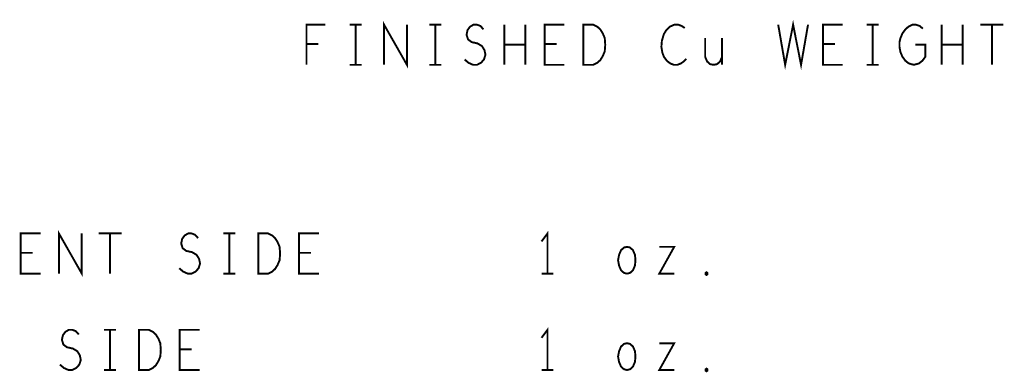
# Model space of a CAD drawing. Extents: x -16.7 to 17.3, y -13.5 to 8.5.
# Tile 26 of 37: x 2.3 to 5.4, y -6.3 to -5.2. Entities that reach past the tile are written whole.
import ezdxf

# ---------------------------------------------------------------- set-up
doc = ezdxf.new("R2010")
doc.units = 0
doc.layers.add('FAB_ART', color=2, linetype='CONTINUOUS')

msp = doc.modelspace()

# ---------------------------------------------------------------- linework, layer by layer
at = {"layer": 'FAB_ART', "const_width": 0.006}
for points in [[(3.42435, -5.356), (3.42435, -5.231), (3.49565, -5.356), (3.49565, -5.231)], [(4.6535, -5.231), (4.6752, -5.356), (4.7, -5.231), (4.7248, -5.356), (4.7465, -5.231)], [(3.18255, -5.356), (3.18255, -5.231), (3.24145, -5.231)], [(3.3174, -5.231), (3.3546, -5.231)], [(3.336, -5.231), (3.336, -5.356)], [(3.5654, -5.231), (3.6026, -5.231)], [(3.584, -5.231), (3.584, -5.356)], [(3.67545, -5.33934), (3.68785, -5.34975), (3.7018, -5.356), (3.7142, -5.356), (3.7266, -5.34975), (3.7359, -5.33934), (3.74055, -5.32475), (3.73745, -5.31017), (3.7297, -5.29767), (3.71575, -5.28933), (3.69715, -5.28517), (3.6863, -5.27683), (3.68165, -5.26225), (3.68475, -5.24767), (3.6925, -5.23725), (3.70335, -5.231), (3.7142, -5.231), (3.72505, -5.23517), (3.73435, -5.24558)], [(3.79945, -5.356), (3.79945, -5.231)], [(3.86455, -5.231), (3.86455, -5.356)], [(3.987, -5.356), (3.925, -5.356), (3.925, -5.231), (3.987, -5.231)], [(4.0459, -5.356), (4.0459, -5.231), (4.0769, -5.231), (4.0893, -5.23725), (4.0986, -5.24558), (4.10635, -5.25808), (4.11255, -5.27267), (4.1141, -5.2935), (4.11255, -5.31433), (4.10635, -5.32892), (4.0986, -5.34142), (4.0893, -5.34975), (4.0769, -5.356), (4.0459, -5.356)], [(4.3621, -5.24142), (4.3528, -5.23517), (4.34195, -5.231), (4.32955, -5.231), (4.3156, -5.23725), (4.30475, -5.24767), (4.297, -5.26017), (4.2908, -5.281), (4.28925, -5.29975), (4.29235, -5.3185), (4.297, -5.331), (4.3063, -5.3435), (4.31715, -5.35183), (4.328, -5.356), (4.33885, -5.356), (4.3497, -5.35183), (4.359, -5.34559), (4.36675, -5.33725)], [(4.855, -5.356), (4.793, -5.356), (4.793, -5.231), (4.855, -5.231)], [(4.9294, -5.231), (4.9666, -5.231)], [(4.948, -5.231), (4.948, -5.356)], [(5.0813, -5.2935), (5.1123, -5.2935), (5.1123, -5.331), (5.103, -5.3435), (5.09215, -5.35183), (5.07665, -5.356), (5.06115, -5.35183), (5.0503, -5.3435), (5.041, -5.331), (5.0348, -5.31642), (5.0317, -5.29975), (5.0317, -5.28517), (5.0348, -5.27267), (5.041, -5.25808), (5.0503, -5.24558), (5.0596, -5.23725), (5.072, -5.231), (5.08285, -5.231), (5.09525, -5.23517), (5.10455, -5.2435)], [(5.16345, -5.356), (5.16345, -5.231)], [(5.22855, -5.231), (5.22855, -5.356)], [(5.28435, -5.231), (5.35565, -5.231)], [(5.32, -5.231), (5.32, -5.356)], [(4.42565, -5.27267), (4.42565, -5.331), (4.43185, -5.34559), (4.44115, -5.35392), (4.452, -5.356), (4.46285, -5.35392), (4.47215, -5.34559), (4.47835, -5.331)], [(4.47835, -5.356), (4.47835, -5.27267)], [(3.21975, -5.29142), (3.18255, -5.29142)], [(3.86455, -5.2935), (3.79945, -5.2935)], [(3.9622, -5.29142), (3.925, -5.29142)], [(4.8302, -5.29142), (4.793, -5.29142)], [(5.22855, -5.2935), (5.16345, -5.2935)], [(3.3174, -5.356), (3.3546, -5.356)], [(3.5654, -5.356), (3.6026, -5.356)], [(4.9294, -5.356), (4.9666, -5.356)], [(2.353, -6.006), (2.291, -6.006), (2.291, -5.881), (2.353, -5.881)], [(2.41035, -6.006), (2.41035, -5.881), (2.48165, -6.006), (2.48165, -5.881)], [(2.53435, -5.881), (2.60565, -5.881)], [(2.57, -5.881), (2.57, -6.006)], [(2.78545, -5.98934), (2.79785, -5.99975), (2.8118, -6.006), (2.8242, -6.006), (2.8366, -5.99975), (2.8459, -5.98934), (2.85055, -5.97475), (2.84745, -5.96017), (2.8397, -5.94767), (2.82575, -5.93933), (2.80715, -5.93517), (2.7963, -5.92683), (2.79165, -5.91225), (2.79475, -5.89767), (2.8025, -5.88725), (2.81335, -5.881), (2.8242, -5.881), (2.83505, -5.88517), (2.84435, -5.89558)], [(2.9234, -5.881), (2.9606, -5.881)], [(2.942, -5.881), (2.942, -6.006)], [(3.0319, -6.006), (3.0319, -5.881), (3.0629, -5.881), (3.0753, -5.88725), (3.0846, -5.89558), (3.09235, -5.90808), (3.09855, -5.92267), (3.1001, -5.9435), (3.09855, -5.96433), (3.09235, -5.97892), (3.0846, -5.99142), (3.0753, -5.99975), (3.0629, -6.006), (3.0319, -6.006)], [(3.221, -6.006), (3.159, -6.006), (3.159, -5.881), (3.221, -5.881)], [(3.934, -6.006), (3.934, -5.881), (3.9154, -5.906)], [(4.182, -6.006), (4.1727, -6.00392), (4.1634, -5.99559), (4.1572, -5.981), (4.1541, -5.96433), (4.1572, -5.94767), (4.1634, -5.93308), (4.1727, -5.92475), (4.182, -5.92267), (4.1913, -5.92475), (4.2006, -5.93308), (4.2068, -5.94767), (4.20835, -5.96433), (4.2068, -5.981), (4.2006, -5.99559), (4.1913, -6.00392), (4.182, -6.006)], [(4.28275, -5.92267), (4.32925, -5.92267), (4.28275, -6.006), (4.32925, -6.006)], [(2.3282, -5.94142), (2.291, -5.94142)], [(3.1962, -5.94142), (3.159, -5.94142)], [(2.9234, -6.006), (2.9606, -6.006)], [(3.9154, -6.006), (3.9526, -6.006)], [(4.43, -6.01017), (4.4269, -6.00808), (4.4269, -6.00392), (4.43, -6.00183), (4.4331, -6.00392), (4.4331, -6.00808), (4.43, -6.01017)], [(3.934, -6.306), (3.934, -6.181), (3.9154, -6.206)], [(2.41345, -6.28934), (2.42585, -6.29975), (2.4398, -6.306), (2.4522, -6.306), (2.4646, -6.29975), (2.4739, -6.28934), (2.47855, -6.27475), (2.47545, -6.26017), (2.4677, -6.24767), (2.45375, -6.23933), (2.43515, -6.23517), (2.4243, -6.22683), (2.41965, -6.21225), (2.42275, -6.19767), (2.4305, -6.18725), (2.44135, -6.181), (2.4522, -6.181), (2.46305, -6.18517), (2.47235, -6.19558)], [(2.5514, -6.181), (2.5886, -6.181)], [(2.57, -6.181), (2.57, -6.306)], [(2.6599, -6.306), (2.6599, -6.181), (2.6909, -6.181), (2.7033, -6.18725), (2.7126, -6.19558), (2.72035, -6.20808), (2.72655, -6.22267), (2.7281, -6.2435), (2.72655, -6.26433), (2.72035, -6.27892), (2.7126, -6.29142), (2.7033, -6.29975), (2.6909, -6.306), (2.6599, -6.306)], [(2.849, -6.306), (2.787, -6.306), (2.787, -6.181), (2.849, -6.181)], [(4.182, -6.306), (4.1727, -6.30392), (4.1634, -6.29559), (4.1572, -6.281), (4.1541, -6.26433), (4.1572, -6.24767), (4.1634, -6.23308), (4.1727, -6.22475), (4.182, -6.22267), (4.1913, -6.22475), (4.2006, -6.23308), (4.2068, -6.24767), (4.20835, -6.26433), (4.2068, -6.281), (4.2006, -6.29559), (4.1913, -6.30392), (4.182, -6.306)], [(4.28275, -6.22267), (4.32925, -6.22267), (4.28275, -6.306), (4.32925, -6.306)], [(2.8242, -6.24142), (2.787, -6.24142)], [(2.5514, -6.306), (2.5886, -6.306)], [(3.9154, -6.306), (3.9526, -6.306)], [(4.43, -6.31017), (4.4269, -6.30808), (4.4269, -6.30392), (4.43, -6.30183), (4.4331, -6.30392), (4.4331, -6.30808), (4.43, -6.31017)]]:
    msp.add_lwpolyline(points, dxfattribs=at)

doc.saveas('drawing.dxf')
